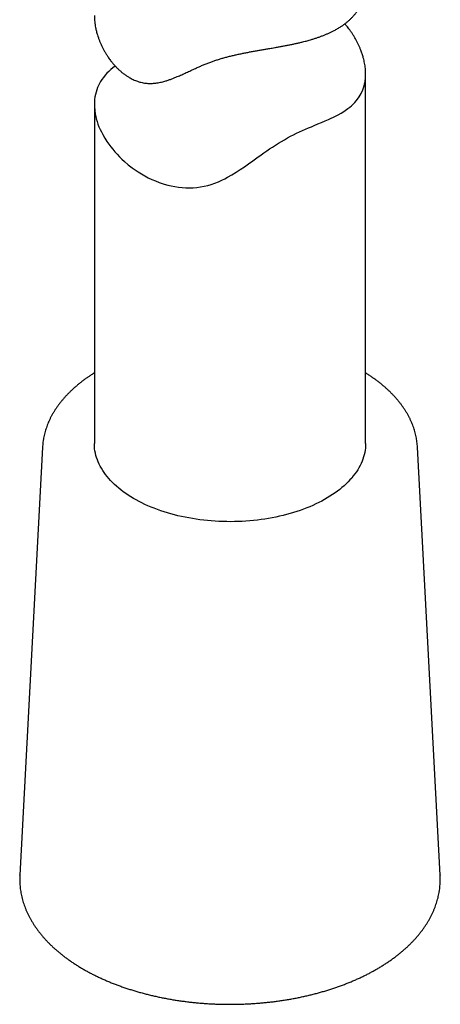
# Model space of a CAD drawing. Header units: millimetres. Extents: x 8 to 813, y 12 to 788.
# Tile 20 of 32: x 755 to 779, y 114 to 169. Entities that reach past the tile are written whole.
import ezdxf

# ---------------------------------------------------------------- set-up
doc = ezdxf.new("R2010")
doc.units = ezdxf.units.MM

msp = doc.modelspace()

# ---------------------------------------------------------------- linework, layer by layer
at = {"color": 7, "linetype": 'Continuous', "lineweight": 30}
for p, q in [((774.377, 145.222), (774.377, 165.638)), ((759.377, 163.953), (759.377, 145.222)), ((756.511, 145.015), (755.255, 121.357)), ((756.511, 145.017), (756.511, 145.015)), ((777.242, 145.015), (777.242, 145.018)), ((778.499, 121.357), (777.242, 145.015)), ((755.255, 121.357), (755.255, 121.362)), ((778.498, 121.36), (778.499, 121.357))]:
    msp.add_line(p, q, dxfattribs=at)
at = {"color": 7, "linetype": 'Continuous', "lineweight": 30, "flags": 128}
for points in [[(760.53, 166.086), (760.525, 166.082), (760.402, 165.988), (760.286, 165.889), (760.175, 165.788), (760.071, 165.682), (759.973, 165.572), (759.882, 165.459), (759.798, 165.341), (759.721, 165.221), (759.63, 165.053), (759.557, 164.893), (759.51, 164.768), (759.471, 164.641), (759.437, 164.511), (759.412, 164.379), (759.393, 164.243), (759.381, 164.105), (759.377, 163.964), (759.38, 163.822), (759.396, 163.628), (759.423, 163.444), (759.451, 163.303), (759.486, 163.161), (759.528, 163.019), (759.576, 162.876), (759.632, 162.73), (759.695, 162.585), (759.764, 162.439), (759.84, 162.294), (759.952, 162.099), (760.074, 161.908), (760.173, 161.765), (760.279, 161.623), (760.391, 161.482), (760.509, 161.343), (760.634, 161.204), (760.766, 161.068), (760.904, 160.933), (761.047, 160.802), (761.249, 160.63), (761.461, 160.465), (761.628, 160.345), (761.8, 160.23), (761.978, 160.119), (762.161, 160.013), (762.352, 159.912), (762.548, 159.818), (762.75, 159.73), (762.956, 159.65), (763.241, 159.555), (763.432, 159.502), (763.625, 159.456), (763.821, 159.417), (764.02, 159.387), (764.223, 159.366), (764.427, 159.353), (764.634, 159.351), (764.841, 159.358), (765.042, 159.374), (765.243, 159.401), (765.444, 159.437), (765.643, 159.483), (765.843, 159.54), (766.04, 159.607), (766.235, 159.684), (766.426, 159.769), (766.587, 159.848), (766.745, 159.932), (766.98, 160.066), (767.212, 160.209), (767.442, 160.359), (767.671, 160.514), (767.9, 160.674), (768.13, 160.837), (768.361, 161.003), (768.594, 161.169), (768.752, 161.281), (768.911, 161.392), (769.068, 161.499), (769.227, 161.606), (769.388, 161.711), (769.551, 161.813), (769.718, 161.915), (769.886, 162.013), (770.056, 162.108), (770.228, 162.199), (770.394, 162.283), (770.559, 162.364), (770.725, 162.442), (770.889, 162.517), (771.053, 162.59), (771.215, 162.66), (771.375, 162.728), (771.532, 162.794), (771.74, 162.882), (771.942, 162.967), (772.138, 163.052), (772.327, 163.136), (772.466, 163.199), (772.6, 163.264), (772.856, 163.395), (773.017, 163.485), (773.174, 163.58), (773.393, 163.731), (773.495, 163.809), (773.593, 163.891), (773.685, 163.976), (773.773, 164.064), (773.855, 164.155), (773.931, 164.25), (774.024, 164.382), (774.134, 164.571), (774.224, 164.771), (774.293, 164.985), (774.321, 165.096), (774.342, 165.21), (774.342, 165.21)], [(774.377, 145.222), (774.377, 145.209), (774.373, 145.086), (774.363, 144.963), (774.347, 144.84), (774.325, 144.717), (774.298, 144.595), (774.264, 144.474), (774.224, 144.353), (774.178, 144.233), (774.126, 144.113), (774.069, 143.995), (774.006, 143.877), (773.936, 143.761), (773.862, 143.646), (773.781, 143.532), (773.695, 143.419), (773.604, 143.308), (773.507, 143.198), (773.404, 143.09), (773.297, 142.984), (773.184, 142.879), (773.066, 142.777), (772.943, 142.676), (772.815, 142.578), (772.683, 142.481), (772.545, 142.387), (772.403, 142.295), (772.257, 142.206), (772.106, 142.119), (771.951, 142.034), (771.792, 141.952), (771.629, 141.873), (771.463, 141.796), (771.292, 141.722), (771.118, 141.651), (770.94, 141.583), (770.759, 141.518), (770.576, 141.456), (770.389, 141.396), (770.199, 141.34), (770.006, 141.287), (769.811, 141.238), (769.614, 141.191), (769.414, 141.148), (769.213, 141.108), (769.009, 141.071), (768.804, 141.038), (768.597, 141.008), (768.389, 140.981), (768.179, 140.958), (767.969, 140.939), (767.757, 140.922), (767.545, 140.91), (767.333, 140.9), (767.12, 140.895), (766.907, 140.892), (766.693, 140.894), (766.48, 140.898), (766.268, 140.907), (766.055, 140.918), (765.844, 140.934), (765.633, 140.952), (765.423, 140.975), (765.215, 141), (765.007, 141.029), (764.802, 141.061), (764.598, 141.097), (764.395, 141.136), (764.195, 141.179), (763.997, 141.224), (763.802, 141.273), (763.608, 141.325), (763.418, 141.38), (763.23, 141.439), (763.045, 141.5), (762.863, 141.564), (762.685, 141.632), (762.51, 141.702), (762.338, 141.775), (762.17, 141.851), (762.006, 141.93), (761.846, 142.011), (761.69, 142.095), (761.538, 142.181), (761.39, 142.27), (761.247, 142.361), (761.109, 142.455), (760.975, 142.55), (760.846, 142.648), (760.721, 142.748), (760.602, 142.85), (760.488, 142.954), (760.379, 143.06), (760.275, 143.168), (760.176, 143.277), (760.083, 143.387), (759.996, 143.5), (759.914, 143.613), (759.837, 143.728), (759.766, 143.844), (759.701, 143.962), (759.642, 144.08), (759.589, 144.199), (759.542, 144.319), (759.5, 144.44), (759.464, 144.561), (759.435, 144.683), (759.411, 144.805), (759.394, 144.928), (759.382, 145.051), (759.377, 145.174), (759.377, 145.222)]]:
    msp.add_lwpolyline(points, dxfattribs=at)
at = {"color": 7, "linetype": 'Continuous', "lineweight": 30}
for points, knots in [([(759.377, 168.879), (759.377, 168.86), (759.376, 168.793), (759.382, 168.674), (759.395, 168.523), (759.415, 168.371), (759.446, 168.198), (759.488, 168.009), (759.541, 167.82), (759.597, 167.65), (759.654, 167.497), (759.717, 167.343), (759.786, 167.19), (759.863, 167.037), (759.946, 166.886), (760.035, 166.736), (760.142, 166.571), (760.255, 166.412), (760.376, 166.26), (760.489, 166.128), (760.608, 166.001), (760.734, 165.879), (760.865, 165.762), (761.003, 165.652), (761.147, 165.549), (761.283, 165.463), (761.41, 165.393), (761.526, 165.335), (761.644, 165.284), (761.766, 165.238), (761.889, 165.2), (762.016, 165.169), (762.143, 165.145), (762.271, 165.129), (762.397, 165.122), (762.523, 165.121), (762.649, 165.128), (762.775, 165.141), (762.901, 165.16), (763.07, 165.192), (763.254, 165.239), (763.451, 165.301), (763.622, 165.361), (763.792, 165.427), (763.987, 165.507), (764.208, 165.604), (764.458, 165.718), (764.712, 165.836), (764.947, 165.945), (765.163, 166.042), (765.357, 166.127), (765.557, 166.209), (765.755, 166.286), (765.95, 166.356), (766.142, 166.421), (766.339, 166.482), (766.54, 166.54), (766.746, 166.596), (766.957, 166.649), (767.17, 166.699), (767.383, 166.746), (767.595, 166.79), (767.805, 166.832), (768.017, 166.872), (768.229, 166.91), (768.442, 166.948), (768.655, 166.985), (768.867, 167.022), (769.099, 167.061), (769.326, 167.101), (769.55, 167.14), (769.749, 167.177), (769.947, 167.214), (770.143, 167.252), (770.336, 167.292), (770.528, 167.333), (770.716, 167.376), (770.923, 167.426), (771.144, 167.483), (771.359, 167.544), (771.549, 167.603), (771.717, 167.658), (771.88, 167.715), (772.041, 167.776), (772.197, 167.839), (772.35, 167.906), (772.498, 167.976), (772.658, 168.057), (772.83, 168.153), (772.997, 168.256), (773.145, 168.357), (773.272, 168.451), (773.394, 168.549), (773.509, 168.652), (773.618, 168.759), (773.721, 168.869), (773.817, 168.984), (773.916, 169.116), (774.012, 169.262), (774.095, 169.411), (774.16, 169.548), (774.212, 169.673), (774.257, 169.802), (774.295, 169.934), (774.326, 170.069), (774.35, 170.206), (774.366, 170.346), (774.376, 170.476), (774.375, 170.56), (774.375, 170.596)], [0, 0, 0, 0, 0.003675, 0.013016, 0.022357, 0.031739, 0.04112, 0.053748, 0.06586, 0.075014, 0.084169, 0.093355, 0.102542, 0.111824, 0.121107, 0.130423, 0.139739, 0.152257, 0.161311, 0.170364, 0.179458, 0.188552, 0.197743, 0.206934, 0.21619, 0.225446, 0.232283, 0.239121, 0.245999, 0.252877, 0.259852, 0.266826, 0.273858, 0.28089, 0.287725, 0.294561, 0.301442, 0.308324, 0.31528, 0.322236, 0.336201, 0.345653, 0.355105, 0.364587, 0.374068, 0.38761, 0.401164, 0.414839, 0.428527, 0.438293, 0.448059, 0.457874, 0.467687, 0.476418, 0.485149, 0.493949, 0.502749, 0.511695, 0.520641, 0.529663, 0.538685, 0.547408, 0.556131, 0.564914, 0.573697, 0.582594, 0.591491, 0.60044, 0.609388, 0.620956, 0.629711, 0.638466, 0.647258, 0.656049, 0.664945, 0.673841, 0.682769, 0.691697, 0.703699, 0.715482, 0.724384, 0.733285, 0.742216, 0.751147, 0.760168, 0.769189, 0.778241, 0.787292, 0.79945, 0.812299, 0.822024, 0.83175, 0.841515, 0.851281, 0.861173, 0.871065, 0.881, 0.890936, 0.90431, 0.916749, 0.926164, 0.935578, 0.945031, 0.954484, 0.964058, 0.973632, 0.983247, 0.992863, 1, 1, 1, 1]), ([(774.342, 165.21), (774.351, 165.268), (774.365, 165.369), (774.375, 165.519), (774.378, 165.657), (774.373, 165.798), (774.362, 165.942), (774.344, 166.09), (774.319, 166.24), (774.287, 166.392), (774.244, 166.563), (774.187, 166.75), (774.12, 166.938), (774.052, 167.106), (773.984, 167.257), (773.909, 167.409), (773.829, 167.56), (773.742, 167.71), (773.648, 167.859), (773.548, 168.006), (773.429, 168.167), (773.32, 168.303), (773.244, 168.389), (773.221, 168.414)], [0, 0, 0, 0, 0.0597651, 0.1050328, 0.1503006, 0.1957737, 0.241247, 0.287335, 0.3334232, 0.3797111, 0.4259992, 0.488302, 0.5480642, 0.5932309, 0.6383978, 0.6837225, 0.7290472, 0.7748485, 0.8206498, 0.8666141, 0.9125781, 0.9743394, 1, 1, 1, 1]), ([(759.377, 149.114), (759.348, 149.096), (759.264, 149.044), (759.129, 148.955), (758.971, 148.847), (758.817, 148.737), (758.668, 148.625), (758.523, 148.51), (758.382, 148.393), (758.246, 148.275), (758.115, 148.154), (757.988, 148.031), (757.866, 147.907), (757.749, 147.78), (757.637, 147.652), (757.529, 147.523), (757.427, 147.392), (757.33, 147.259), (757.239, 147.125), (757.152, 146.99), (757.071, 146.854), (756.995, 146.716), (756.925, 146.578), (756.859, 146.438), (756.8, 146.298), (756.746, 146.157), (756.697, 146.016), (756.654, 145.873), (756.616, 145.731), (756.583, 145.586), (756.566, 145.489), (756.557, 145.439)], [0, 0, 0, 0, 0.018356, 0.053901, 0.089445, 0.124986, 0.160521, 0.196046, 0.231557, 0.26705, 0.302519, 0.33796, 0.373367, 0.408734, 0.444055, 0.479322, 0.51453, 0.549673, 0.584743, 0.619735, 0.654643, 0.689464, 0.724193, 0.758829, 0.793369, 0.827814, 0.862165, 0.896426, 0.930601, 0.964697, 1, 1, 1, 1]), ([(777.242, 145.018), (777.24, 145.041), (777.237, 145.113), (777.225, 145.232), (777.207, 145.375), (777.183, 145.518), (777.154, 145.66), (777.119, 145.802), (777.079, 145.944), (777.033, 146.085), (776.982, 146.225), (776.925, 146.365), (776.864, 146.504), (776.797, 146.642), (776.724, 146.779), (776.646, 146.915), (776.563, 147.05), (776.475, 147.184), (776.381, 147.317), (776.283, 147.448), (776.179, 147.578), (776.07, 147.706), (775.956, 147.833), (775.838, 147.958), (775.714, 148.082), (775.586, 148.203), (775.453, 148.323), (775.315, 148.44), (775.173, 148.556), (775.027, 148.669), (774.876, 148.781), (774.721, 148.89), (774.562, 148.997), (774.447, 149.071), (774.384, 149.11), (774.377, 149.114)], [0, 0, 0, 0, 0.01499, 0.045752, 0.076532, 0.107342, 0.138192, 0.169091, 0.200048, 0.231072, 0.262167, 0.29334, 0.324594, 0.355931, 0.387353, 0.418859, 0.450449, 0.482118, 0.513865, 0.545684, 0.577572, 0.609522, 0.64153, 0.673589, 0.705694, 0.73784, 0.77002, 0.802229, 0.834463, 0.866717, 0.898987, 0.931269, 0.96356, 0.995857, 1, 1, 1, 1]), ([(756.557, 145.439), (756.553, 145.412), (756.541, 145.338), (756.526, 145.215), (756.515, 145.101), (756.512, 145.035), (756.511, 145.017)], [0, 0, 0, 0, 0.191638, 0.532109, 0.872214, 1, 1, 1, 1]), ([(755.255, 121.362), (755.255, 121.358), (755.251, 121.304), (755.249, 121.199), (755.249, 121.048), (755.255, 120.896), (755.266, 120.745), (755.283, 120.594), (755.305, 120.443), (755.332, 120.293), (755.365, 120.143), (755.404, 119.993), (755.448, 119.844), (755.497, 119.695), (755.551, 119.547), (755.611, 119.4), (755.677, 119.254), (755.748, 119.108), (755.824, 118.963), (755.905, 118.82), (755.992, 118.677), (756.083, 118.536), (756.181, 118.395), (756.283, 118.256), (756.39, 118.119), (756.503, 117.983), (756.62, 117.848), (756.742, 117.715), (756.869, 117.584), (757.001, 117.455), (757.138, 117.327), (757.279, 117.201), (757.425, 117.077), (757.576, 116.956), (757.731, 116.836), (757.89, 116.718), (758.053, 116.603), (758.221, 116.49), (758.392, 116.379), (758.568, 116.27), (758.747, 116.164), (758.931, 116.06), (759.117, 115.959), (759.308, 115.86), (759.502, 115.764), (759.699, 115.671), (759.9, 115.58), (760.104, 115.491), (760.311, 115.406), (760.522, 115.323), (760.735, 115.243), (760.95, 115.165), (761.169, 115.091), (761.39, 115.019), (761.614, 114.951), (761.84, 114.885), (762.069, 114.822), (762.299, 114.762), (762.532, 114.705), (762.767, 114.651), (763.004, 114.6), (763.242, 114.552), (763.482, 114.508), (763.724, 114.466), (763.967, 114.427), (764.211, 114.392), (764.457, 114.359), (764.704, 114.33), (764.951, 114.304), (765.2, 114.281), (765.449, 114.261), (765.699, 114.245), (765.95, 114.231), (766.201, 114.221), (766.452, 114.214), (766.704, 114.21), (766.955, 114.21), (767.207, 114.212), (767.458, 114.218), (767.709, 114.227), (767.96, 114.239), (768.21, 114.255), (768.46, 114.273), (768.709, 114.295), (768.957, 114.32), (769.204, 114.348), (769.45, 114.379), (769.695, 114.414), (769.939, 114.451), (770.181, 114.492), (770.421, 114.535), (770.66, 114.582), (770.898, 114.632), (771.133, 114.685), (771.367, 114.74), (771.598, 114.799), (771.828, 114.861), (772.055, 114.926), (772.279, 114.993), (772.501, 115.064), (772.721, 115.137), (772.938, 115.213), (773.152, 115.293), (773.363, 115.374), (773.572, 115.459), (773.777, 115.546), (773.979, 115.636), (774.178, 115.729), (774.373, 115.824), (774.565, 115.922), (774.753, 116.022), (774.938, 116.125), (775.119, 116.23), (775.296, 116.338), (775.469, 116.448), (775.638, 116.561), (775.804, 116.675), (775.965, 116.792), (776.121, 116.912), (776.273, 117.033), (776.421, 117.156), (776.565, 117.281), (776.703, 117.409), (776.837, 117.538), (776.967, 117.669), (777.091, 117.802), (777.211, 117.936), (777.325, 118.072), (777.435, 118.21), (777.539, 118.349), (777.638, 118.49), (777.732, 118.631), (777.821, 118.774), (777.905, 118.918), (777.983, 119.064), (778.056, 119.21), (778.123, 119.357), (778.185, 119.505), (778.241, 119.653), (778.292, 119.802), (778.338, 119.952), (778.378, 120.102), (778.412, 120.25), (778.434, 120.362), (778.444, 120.425), (778.447, 120.44)], [0, 0, 0, 0, 0.00052, 0.00736, 0.014197, 0.021033, 0.027869, 0.034708, 0.041552, 0.048403, 0.055262, 0.062131, 0.069012, 0.075906, 0.082815, 0.089738, 0.096677, 0.103631, 0.110602, 0.117589, 0.124592, 0.13161, 0.138642, 0.145689, 0.152748, 0.15982, 0.166903, 0.173995, 0.181097, 0.188207, 0.195325, 0.202448, 0.209576, 0.216709, 0.223845, 0.230984, 0.238125, 0.245268, 0.252412, 0.259557, 0.266701, 0.273845, 0.280989, 0.288132, 0.295274, 0.302414, 0.309553, 0.316691, 0.323827, 0.330962, 0.338094, 0.345226, 0.352355, 0.359483, 0.366609, 0.373733, 0.380856, 0.387977, 0.395097, 0.402216, 0.409333, 0.416449, 0.423563, 0.430676, 0.437789, 0.4449, 0.45201, 0.45912, 0.466229, 0.473337, 0.480444, 0.487551, 0.494658, 0.501764, 0.50887, 0.515976, 0.523082, 0.530188, 0.537294, 0.5444, 0.551506, 0.558613, 0.56572, 0.572827, 0.579935, 0.587044, 0.594154, 0.601264, 0.608376, 0.615488, 0.622601, 0.629716, 0.636832, 0.643949, 0.651068, 0.658188, 0.66531, 0.672433, 0.679558, 0.686685, 0.693813, 0.700943, 0.708076, 0.71521, 0.722345, 0.729483, 0.736622, 0.743764, 0.750907, 0.758051, 0.765197, 0.772344, 0.779493, 0.786642, 0.793792, 0.800942, 0.808092, 0.815241, 0.822389, 0.829535, 0.836679, 0.843819, 0.850956, 0.858088, 0.865214, 0.872334, 0.879446, 0.886549, 0.893643, 0.900726, 0.907797, 0.914855, 0.921899, 0.928929, 0.935943, 0.942941, 0.949923, 0.956889, 0.963838, 0.970771, 0.977689, 0.984591, 0.99148, 0.997981, 1, 1, 1, 1]), ([(778.447, 120.44), (778.451, 120.468), (778.464, 120.546), (778.48, 120.675), (778.494, 120.827), (778.502, 120.978), (778.505, 121.13), (778.504, 121.257), (778.499, 121.334), (778.498, 121.36)], [0, 0, 0, 0, 0.0920315, 0.2567188, 0.4212513, 0.5856335, 0.7499141, 0.9141433, 1, 1, 1, 1])]:
    msp.add_open_spline(points, degree=3, knots=knots, dxfattribs=at)

doc.saveas('drawing.dxf')
